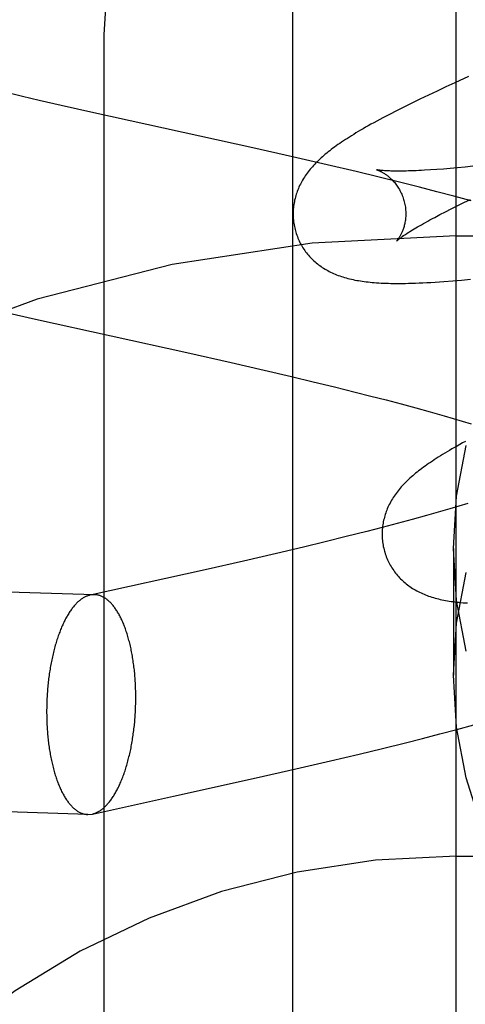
# Model space of a CAD drawing. Header units: inches. Extents: x 0 to 278, y 0 to 180.
# Tile 25 of 67: x 95.9033 to 95.9824, y 91.2778 to 91.4524. Entities that reach past the tile are written whole.
import ezdxf

# ---------------------------------------------------------------- set-up
doc = ezdxf.new("R2010")
doc.units = ezdxf.units.IN
doc.header["$LTSCALE"] = 15.310625
doc.header["$MEASUREMENT"] = 0
doc.linetypes.add('HIDDEN', pattern=[0.2, 0.1, -0.1])
doc.layers.add('DEFAULT_2', color=8, linetype='HIDDEN')
doc.layers.add('RIGHTHAND_DOOR_ASSEMBLY', color=7, linetype='CONTINUOUS')

msp = doc.modelspace()

# ---------------------------------------------------------------- linework, layer by layer
at = {"layer": 'DEFAULT_2', "color": 8, "linetype": 'HIDDEN'}
for p, q in [((95.9808, 88.0549), (95.9808, 93.5554)), ((95.9183, 90.70675), (95.9183, 91.4498)), ((95.98056, 91.44123), (95.97896, 91.4405)), ((95.98301, 91.44233), (95.98056, 91.44123)), ((95.90382, 91.43881), (95.90101, 91.43949)), ((95.9774, 91.43977), (95.97587, 91.43905)), ((95.97896, 91.4405), (95.9774, 91.43977)), ((95.90679, 91.43812), (95.90382, 91.43881)), ((95.91069, 91.43723), (95.90679, 91.43812)), ((95.97436, 91.43833), (95.97291, 91.43762)), ((95.97587, 91.43905), (95.97436, 91.43833)), ((95.9165, 91.43592), (95.91069, 91.43723)), ((95.97019, 91.43627), (95.96895, 91.43563)), ((95.97151, 91.43693), (95.97019, 91.43627)), ((95.97291, 91.43762), (95.97151, 91.43693)), ((95.9447, 91.4297), (95.9165, 91.43592)), ((95.95177, 91.42811), (95.9447, 91.4297)), ((95.9579, 91.42669), (95.95177, 91.42811)), ((95.96302, 91.42548), (95.9579, 91.42669)), ((95.97734, 91.42585), (95.97622, 91.42578)), ((95.97852, 91.42594), (95.97734, 91.42585)), ((95.97975, 91.42604), (95.97852, 91.42594)), ((95.98104, 91.42616), (95.97975, 91.42604)), ((95.98238, 91.42629), (95.98104, 91.42616)), ((95.98377, 91.42643), (95.98238, 91.42629)), ((95.96713, 91.42448), (95.96302, 91.42548)), ((95.97124, 91.42347), (95.96713, 91.42448)), ((95.97431, 91.4227), (95.97124, 91.42347)), ((95.97736, 91.42191), (95.97431, 91.4227)), ((95.98041, 91.42111), (95.97736, 91.42191)), ((95.98343, 91.42029), (95.98041, 91.42111)), ((95.98214, 91.41998), (95.98333, 91.42055)), ((95.97889, 91.41836), (95.97992, 91.41888)), ((95.97992, 91.41888), (95.981, 91.41942)), ((95.981, 91.41942), (95.98214, 91.41998)), ((95.977, 91.41737), (95.97792, 91.41786)), ((95.97792, 91.41786), (95.97889, 91.41836)), ((95.9808, 91.41407), (96.4808, 91.41407)), ((95.98177, 91.40624), (95.98337, 91.40638)), ((95.98018, 91.40611), (95.98177, 91.40624)), ((95.90067, 91.40053), (95.90612, 91.3993)), ((95.90612, 91.3993), (95.93298, 91.39338)), ((95.93298, 91.39338), (95.94085, 91.39162)), ((95.94085, 91.39162), (95.94671, 91.39027)), ((95.94671, 91.39027), (95.95156, 91.38914)), ((95.95156, 91.38914), (95.95539, 91.38822)), ((95.95539, 91.38822), (95.95918, 91.3873)), ((95.95918, 91.3873), (95.9629, 91.38637)), ((95.9629, 91.38637), (95.96565, 91.38567)), ((95.96565, 91.38567), (95.96836, 91.38497)), ((95.96836, 91.38497), (95.97102, 91.38426)), ((95.97102, 91.38426), (95.97362, 91.38356)), ((95.97362, 91.38356), (95.97617, 91.38285)), ((95.97617, 91.38285), (95.97867, 91.38214)), ((95.97867, 91.38214), (95.98029, 91.38167)), ((95.98029, 91.38167), (95.98189, 91.3812)), ((95.98189, 91.3812), (95.98346, 91.38073)), ((95.98127, 91.36612), (95.97966, 91.36565)), ((95.98284, 91.36659), (95.98127, 91.36612)), ((95.97552, 91.36447), (95.97296, 91.36377)), ((95.97803, 91.36518), (95.97552, 91.36447)), ((95.97966, 91.36565), (95.97803, 91.36518)), ((95.97034, 91.36306), (95.96768, 91.36236)), ((95.97296, 91.36377), (95.97034, 91.36306)), ((95.96496, 91.36166), (95.96128, 91.36073)), ((95.96768, 91.36236), (95.96496, 91.36166)), ((95.95753, 91.35981), (95.95373, 91.35889)), ((95.96128, 91.36073), (95.95753, 91.35981)), ((95.94892, 91.35775), (95.94308, 91.3564)), ((95.95373, 91.35889), (95.94892, 91.35775)), ((95.9803, 91.35865), (95.9803, 91.33616)), ((95.91663, 91.35043), (95.70916, 91.35687)), ((95.94308, 91.3564), (95.93622, 91.35485)), ((95.93622, 91.35485), (95.91583, 91.35035)), ((95.91663, 91.35043), (95.91583, 91.35035)), ((95.9779, 91.32574), (95.98093, 91.32654)), ((95.98093, 91.32654), (95.98395, 91.32735)), ((95.97179, 91.32417), (95.97485, 91.32495)), ((95.97485, 91.32495), (95.9779, 91.32574)), ((95.9636, 91.32216), (95.9677, 91.32316)), ((95.9677, 91.32316), (95.97179, 91.32417)), ((95.95236, 91.31953), (95.95848, 91.32095)), ((95.95848, 91.32095), (95.9636, 91.32216)), ((95.9453, 91.31794), (95.95236, 91.31953)), ((95.91542, 91.31145), (95.70795, 91.31789)), ((95.93065, 91.3147), (95.9453, 91.31794)), ((95.91623, 91.31152), (95.93065, 91.3147)), ((95.91542, 91.31145), (95.91623, 91.31152)), ((95.9808, 91.30407), (96.4808, 91.30407))]:
    msp.add_line(p, q, dxfattribs=at)
for points in [[(95.9183, 91.4498), (95.91893, 91.45941), (95.92083, 91.46886), (95.92397, 91.478), (95.92828, 91.48666), (95.93372, 91.4947), (95.94017, 91.50198), (95.94754, 91.50838), (95.95571, 91.51378), (95.96452, 91.51807), (95.97383, 91.5212), (95.98348, 91.52309), (95.9933, 91.52373)], [(95.96895, 91.43563), (95.96836, 91.43532), (95.96778, 91.43502), (95.96723, 91.43472), (95.96669, 91.43443), (95.96618, 91.43415), (95.96568, 91.43387), (95.96519, 91.4336), (95.96473, 91.43334), (95.96428, 91.43308), (95.96384, 91.43282), (95.96342, 91.43257), (95.96301, 91.43233), (95.96261, 91.43209), (95.96223, 91.43185), (95.96185, 91.43162), (95.96149, 91.43138), (95.96114, 91.43116), (95.9608, 91.43093), (95.96046, 91.43071), (95.96014, 91.43049), (95.95982, 91.43027), (95.95951, 91.43005), (95.95921, 91.42983), (95.95892, 91.42962), (95.95864, 91.4294), (95.95836, 91.42919), (95.95809, 91.42897), (95.95782, 91.42876), (95.95756, 91.42855), (95.95731, 91.42833)], [(95.95731, 91.42833), (95.95706, 91.42812), (95.95682, 91.4279), (95.95658, 91.42768), (95.95635, 91.42746), (95.95612, 91.42724), (95.9559, 91.42702), (95.95569, 91.4268), (95.95548, 91.42657), (95.95527, 91.42635), (95.95508, 91.42612), (95.95488, 91.42589), (95.9547, 91.42566), (95.95451, 91.42543), (95.95434, 91.42519), (95.95417, 91.42496), (95.95401, 91.42472), (95.95385, 91.42448), (95.95369, 91.42423), (95.95355, 91.42399), (95.95341, 91.42374), (95.95327, 91.42349), (95.95314, 91.42324), (95.95302, 91.42299), (95.9529, 91.42274), (95.95279, 91.42249), (95.95269, 91.42224), (95.95259, 91.42198), (95.9525, 91.42173), (95.95242, 91.42147), (95.95234, 91.42122), (95.95226, 91.42096), (95.9522, 91.42069), (95.95213, 91.42043), (95.95208, 91.42016), (95.95203, 91.41989), (95.95198, 91.41962), (95.95195, 91.41935), (95.95192, 91.41908), (95.95189, 91.4188), (95.95187, 91.41853), (95.95186, 91.41825), (95.95186, 91.41797), (95.95186, 91.4177), (95.95187, 91.41742), (95.95189, 91.41714), (95.95191, 91.41686), (95.95194, 91.41658), (95.95198, 91.41631), (95.95203, 91.41603), (95.95208, 91.41575), (95.95214, 91.41548), (95.9522, 91.41521), (95.95227, 91.41497)], [(95.9667, 91.4258), (95.96668, 91.4258), (95.96667, 91.4258), (95.96668, 91.4258), (95.96669, 91.4258), (95.96671, 91.42579), (95.96674, 91.42578), (95.96678, 91.42577), (95.96682, 91.42575), (95.96687, 91.42574), (95.96693, 91.42572), (95.96699, 91.42569), (95.96706, 91.42567), (95.96713, 91.42564), (95.96721, 91.4256), (95.96729, 91.42557), (95.96737, 91.42553), (95.96746, 91.42548), (95.96756, 91.42543), (95.96765, 91.42538), (95.96775, 91.42532), (95.96786, 91.42526), (95.96797, 91.4252), (95.96808, 91.42513), (95.96819, 91.42505), (95.9683, 91.42498), (95.96842, 91.42489), (95.96854, 91.4248), (95.96866, 91.42471), (95.96879, 91.42461), (95.96892, 91.4245), (95.96904, 91.42439), (95.96917, 91.42427), (95.9693, 91.42414), (95.96943, 91.42401), (95.96957, 91.42387), (95.9697, 91.42373), (95.96983, 91.42358), (95.96996, 91.42342), (95.97009, 91.42325), (95.97022, 91.42308), (95.97034, 91.4229), (95.97047, 91.42271), (95.97059, 91.42252), (95.97071, 91.42232), (95.97082, 91.42211), (95.97093, 91.4219), (95.97103, 91.42168), (95.97113, 91.42146), (95.97123, 91.42124), (95.97132, 91.42101), (95.9714, 91.42077), (95.97147, 91.42054), (95.97153, 91.42033)], [(95.97622, 91.42578), (95.97517, 91.42571), (95.97466, 91.42568), (95.97417, 91.42566), (95.97369, 91.42564), (95.97323, 91.42562), (95.97279, 91.4256), (95.97236, 91.42559), (95.97195, 91.42558), (95.97155, 91.42557), (95.97117, 91.42557), (95.97081, 91.42556), (95.97046, 91.42556), (95.97013, 91.42556), (95.96982, 91.42557), (95.96952, 91.42557), (95.96923, 91.42558), (95.96897, 91.42559), (95.96872, 91.4256), (95.96848, 91.42561), (95.96826, 91.42562), (95.96806, 91.42564), (95.96787, 91.42565), (95.9677, 91.42566), (95.96754, 91.42568), (95.9674, 91.42569), (95.96727, 91.42571), (95.96716, 91.42572), (95.96705, 91.42574), (95.96697, 91.42575), (95.96689, 91.42576), (95.96683, 91.42577), (95.96677, 91.42578), (95.96673, 91.42579), (95.9667, 91.42579), (95.9667, 91.4258)], [(95.97153, 91.42033), (95.97159, 91.42012), (95.97165, 91.41988), (95.9717, 91.41964), (95.97174, 91.41939), (95.97178, 91.41915), (95.97181, 91.41891), (95.97183, 91.41867), (95.97184, 91.41843), (95.97185, 91.4182), (95.97185, 91.41797), (95.97185, 91.41774), (95.97184, 91.41751), (95.97182, 91.4173), (95.9718, 91.41708), (95.97178, 91.41687), (95.97175, 91.41667), (95.97171, 91.41647), (95.97168, 91.41628), (95.97163, 91.41609), (95.97159, 91.41591), (95.97154, 91.41574), (95.97149, 91.41557), (95.97144, 91.4154), (95.97139, 91.41525), (95.97133, 91.4151), (95.97128, 91.41495), (95.97122, 91.41482), (95.97116, 91.41468), (95.97111, 91.41455), (95.97105, 91.41443), (95.97099, 91.41432), (95.97093, 91.41421), (95.97087, 91.4141), (95.97082, 91.414), (95.97076, 91.4139), (95.9707, 91.41381), (95.97065, 91.41373), (95.9706, 91.41365), (95.97055, 91.41358), (95.9705, 91.41351), (95.97045, 91.41345), (95.97041, 91.41339), (95.97037, 91.41334), (95.97033, 91.41329), (95.9703, 91.41325), (95.97027, 91.41322), (95.97024, 91.41319), (95.97022, 91.41317), (95.97021, 91.41315), (95.9702, 91.41314), (95.97019, 91.41313)], [(95.97019, 91.41313), (95.9702, 91.41314), (95.97022, 91.41316), (95.97024, 91.41318), (95.97027, 91.41321), (95.97031, 91.41324), (95.97036, 91.41329), (95.97042, 91.41334), (95.97049, 91.41339), (95.97057, 91.41346), (95.97066, 91.41353), (95.97077, 91.41361), (95.97088, 91.4137), (95.97101, 91.41379), (95.97115, 91.41389), (95.97131, 91.414), (95.97147, 91.41412), (95.97166, 91.41424), (95.97185, 91.41437), (95.97206, 91.41451), (95.97229, 91.41466), (95.97253, 91.41481), (95.97278, 91.41497), (95.97305, 91.41513), (95.97334, 91.41531), (95.97364, 91.41549), (95.97395, 91.41567), (95.97428, 91.41586), (95.97462, 91.41606), (95.97498, 91.41627), (95.97536, 91.41648), (95.97575, 91.41669), (95.97615, 91.41691), (95.97657, 91.41714), (95.977, 91.41737)], [(95.95227, 91.41497), (95.95233, 91.41474), (95.95242, 91.41448), (95.95251, 91.41421), (95.95261, 91.41395), (95.95271, 91.41369), (95.95282, 91.41343), (95.95294, 91.41318), (95.95306, 91.41293), (95.95319, 91.41268), (95.95332, 91.41244), (95.95347, 91.4122), (95.95361, 91.41196), (95.95376, 91.41173), (95.95392, 91.4115), (95.95408, 91.41128), (95.95425, 91.41106), (95.95442, 91.41085), (95.9546, 91.41064), (95.95478, 91.41043), (95.95497, 91.41024), (95.95515, 91.41004), (95.95535, 91.40985), (95.95555, 91.40967), (95.95575, 91.40949), (95.95595, 91.40931), (95.95616, 91.40914), (95.95637, 91.40897), (95.95659, 91.40881), (95.95681, 91.40865), (95.95704, 91.4085), (95.95728, 91.40835), (95.95752, 91.4082), (95.95776, 91.40806), (95.95801, 91.40792), (95.95826, 91.40778), (95.95852, 91.40765), (95.95878, 91.40753), (95.95904, 91.40741), (95.95931, 91.40729), (95.95958, 91.40718), (95.95985, 91.40708), (95.96013, 91.40698), (95.96042, 91.40688), (95.9607, 91.40679), (95.961, 91.4067), (95.96129, 91.40661), (95.96159, 91.40653), (95.96189, 91.40646), (95.9622, 91.40639), (95.96251, 91.40632), (95.96282, 91.40625), (95.96314, 91.40619), (95.96346, 91.40614), (95.96379, 91.40608), (95.96412, 91.40603), (95.96446, 91.40599), (95.96481, 91.40594), (95.96516, 91.4059), (95.96552, 91.40587), (95.96589, 91.40583), (95.96627, 91.4058), (95.96665, 91.40577), (95.96705, 91.40575), (95.96746, 91.40572), (95.96788, 91.40571), (95.96831, 91.40569), (95.96876, 91.40568), (95.96922, 91.40566), (95.96969, 91.40566), (95.97019, 91.40565), (95.9707, 91.40565), (95.97123, 91.40566), (95.97178, 91.40566), (95.97235, 91.40568), (95.97295, 91.40569), (95.97357, 91.40571), (95.97421, 91.40573), (95.97489, 91.40576), (95.97559, 91.4058), (95.97632, 91.40584), (95.97707, 91.40588), (95.97783, 91.40593), (95.97861, 91.40599), (95.98018, 91.40611)], [(95.98246, 91.37763), (95.98195, 91.37735), (95.98145, 91.37707), (95.98097, 91.3768), (95.9805, 91.37654), (95.98005, 91.37628), (95.97961, 91.37602), (95.97919, 91.37577), (95.97878, 91.37553), (95.97838, 91.37529), (95.978, 91.37505), (95.97763, 91.37481), (95.97726, 91.37458), (95.97691, 91.37435), (95.97657, 91.37413), (95.97624, 91.37391), (95.97591, 91.37368), (95.9756, 91.37346), (95.97529, 91.37325), (95.97499, 91.37303), (95.9747, 91.37282), (95.97441, 91.3726), (95.97414, 91.37239), (95.97387, 91.37217), (95.9736, 91.37196), (95.97334, 91.37175), (95.97309, 91.37153)], [(95.9803, 91.35865), (95.98088, 91.3679), (95.98256, 91.37688)], [(95.97309, 91.37153), (95.97284, 91.37132), (95.9726, 91.3711), (95.97236, 91.37088), (95.97213, 91.37066), (95.97191, 91.37044), (95.97169, 91.37022), (95.97147, 91.37), (95.97126, 91.36978), (95.97106, 91.36955), (95.97086, 91.36932), (95.97067, 91.36909), (95.97048, 91.36886), (95.9703, 91.36863), (95.97012, 91.36839), (95.96996, 91.36816), (95.96979, 91.36792), (95.96963, 91.36768), (95.96948, 91.36744), (95.96933, 91.36719), (95.96919, 91.36694), (95.96906, 91.36669), (95.96893, 91.36644), (95.96881, 91.36619), (95.96869, 91.36594), (95.96858, 91.36569), (95.96848, 91.36544), (95.96838, 91.36519), (95.96829, 91.36493), (95.96821, 91.36468), (95.96813, 91.36442), (95.96805, 91.36416), (95.96799, 91.3639), (95.96792, 91.36363), (95.96787, 91.36337), (95.96782, 91.3631), (95.96777, 91.36283), (95.96774, 91.36256), (95.96771, 91.36228), (95.96768, 91.36201), (95.96767, 91.36173), (95.96765, 91.36146), (95.96765, 91.36118), (95.96765, 91.3609), (95.96766, 91.36062), (95.96768, 91.36035), (95.9677, 91.36007), (95.96774, 91.35979), (95.96777, 91.35951), (95.96782, 91.35924), (95.96787, 91.35896), (95.96793, 91.35869), (95.96799, 91.35841), (95.96806, 91.35818)], [(95.96806, 91.35818), (95.96812, 91.35795), (95.96821, 91.35769), (95.9683, 91.35742), (95.9684, 91.35716), (95.9685, 91.3569), (95.96861, 91.35664), (95.96873, 91.35639), (95.96885, 91.35614), (95.96898, 91.35589), (95.96911, 91.35565), (95.96925, 91.35541), (95.9694, 91.35517), (95.96955, 91.35494), (95.96971, 91.35471), (95.96987, 91.35449), (95.97004, 91.35427), (95.97021, 91.35406), (95.97039, 91.35385), (95.97057, 91.35365), (95.97075, 91.35345), (95.97094, 91.35325), (95.97113, 91.35306), (95.97133, 91.35288), (95.97153, 91.3527), (95.97174, 91.35253), (95.97195, 91.35235), (95.97216, 91.35219), (95.97238, 91.35203), (95.9726, 91.35187), (95.97283, 91.35171), (95.97306, 91.35156), (95.9733, 91.35141), (95.97354, 91.35127), (95.97379, 91.35113), (95.97404, 91.351), (95.9743, 91.35087), (95.97456, 91.35074), (95.97482, 91.35062), (95.97509, 91.35051), (95.97536, 91.3504), (95.97563, 91.35029), (95.97591, 91.35019), (95.97619, 91.35009), (95.97648, 91.35), (95.97677, 91.34991), (95.97707, 91.34983), (95.97736, 91.34975), (95.97767, 91.34967), (95.97797, 91.3496), (95.97828, 91.34953), (95.97859, 91.34947), (95.97891, 91.34941), (95.97924, 91.34935), (95.97956, 91.3493), (95.97989, 91.34925), (95.98023, 91.3492), (95.98057, 91.34916), (95.98092, 91.34912), (95.98128, 91.34908), (95.98164, 91.34904), (95.98201, 91.34901), (95.98239, 91.34898), (95.98279, 91.34896)], [(95.98256, 91.34043), (95.98088, 91.34941), (95.9803, 91.35865)], [(95.9803, 91.33616), (95.98088, 91.3454), (95.98256, 91.35438)], [(95.92394, 91.33218), (95.92394, 91.33248), (95.92393, 91.33277), (95.92393, 91.33306), (95.92392, 91.33336), (95.92391, 91.33365), (95.92391, 91.33394), (95.92389, 91.33423), (95.92388, 91.33452), (95.92386, 91.33481), (95.92385, 91.3351), (95.92383, 91.33538), (95.92381, 91.33567), (95.92379, 91.33595), (95.92376, 91.33624), (95.92374, 91.33652), (95.92371, 91.3368), (95.92368, 91.33708), (95.92365, 91.33736), (95.92361, 91.33764), (95.92358, 91.33791), (95.92354, 91.33819), (95.9235, 91.33846), (95.92346, 91.33873), (95.92342, 91.339), (95.92338, 91.33927), (95.92334, 91.33953), (95.92329, 91.3398), (95.92324, 91.34006), (95.92319, 91.34032), (95.92314, 91.34057), (95.92309, 91.34083), (95.92303, 91.34108), (95.92297, 91.34133), (95.92292, 91.34158), (95.92286, 91.34183), (95.9228, 91.34207), (95.92273, 91.34231), (95.92267, 91.34255), (95.9226, 91.34278), (95.92254, 91.34301), (95.92247, 91.34324), (95.9224, 91.34347), (95.92233, 91.34369), (95.92225, 91.34392), (95.92218, 91.34413), (95.9221, 91.34435), (95.92203, 91.34456), (95.92195, 91.34477), (95.92187, 91.34498), (95.92179, 91.34518), (95.9217, 91.34538), (95.92162, 91.34557), (95.92154, 91.34577), (95.92145, 91.34596), (95.92136, 91.34614), (95.92127, 91.34632), (95.92118, 91.3465), (95.92109, 91.34668), (95.921, 91.34685), (95.92091, 91.34702), (95.92081, 91.34718), (95.92071, 91.34734), (95.92062, 91.3475), (95.92052, 91.34765), (95.92042, 91.3478), (95.92032, 91.34795), (95.92022, 91.34809), (95.92012, 91.34823), (95.92002, 91.34836), (95.91991, 91.34849), (95.91981, 91.34862), (95.9197, 91.34874), (95.9196, 91.34886), (95.91949, 91.34897), (95.91938, 91.34908), (95.91927, 91.34919), (95.91916, 91.34929), (95.91905, 91.34939), (95.91894, 91.34948), (95.91883, 91.34957), (95.91872, 91.34965), (95.91861, 91.34973), (95.91849, 91.34981), (95.91838, 91.34988), (95.91827, 91.34995), (95.91815, 91.35001), (95.91803, 91.35007), (95.91792, 91.35012), (95.9178, 91.35017), (95.91769, 91.35022), (95.91757, 91.35026), (95.91745, 91.3503), (95.91733, 91.35033), (95.91722, 91.35036), (95.9171, 91.35038), (95.91698, 91.3504), (95.91686, 91.35041), (95.91674, 91.35042), (95.91663, 91.35043)], [(95.91583, 91.35035), (95.91579, 91.35034), (95.91567, 91.35031), (95.91555, 91.35028), (95.91543, 91.35024), (95.91531, 91.3502), (95.91519, 91.35015), (95.91507, 91.3501), (95.91495, 91.35004), (95.91483, 91.34998), (95.91472, 91.34991), (95.9146, 91.34985), (95.91448, 91.34977), (95.91436, 91.34969), (95.91425, 91.34961), (95.91413, 91.34953), (95.91402, 91.34943), (95.9139, 91.34934), (95.91379, 91.34924), (95.91367, 91.34914), (95.91356, 91.34903), (95.91344, 91.34892), (95.91333, 91.3488), (95.91322, 91.34868), (95.91311, 91.34856), (95.913, 91.34843), (95.91289, 91.3483), (95.91278, 91.34816), (95.91267, 91.34802), (95.91256, 91.34788), (95.91245, 91.34773), (95.91235, 91.34758), (95.91224, 91.34743), (95.91214, 91.34727), (95.91204, 91.3471), (95.91193, 91.34694), (95.91183, 91.34677), (95.91173, 91.3466), (95.91163, 91.34642), (95.91153, 91.34624), (95.91143, 91.34605), (95.91134, 91.34587), (95.91124, 91.34567), (95.91115, 91.34548), (95.91105, 91.34528), (95.91096, 91.34508), (95.91087, 91.34488), (95.91078, 91.34467), (95.91069, 91.34446), (95.9106, 91.34425), (95.91052, 91.34403), (95.91043, 91.34381), (95.91035, 91.34359), (95.91026, 91.34336), (95.91018, 91.34313), (95.9101, 91.3429), (95.91002, 91.34267), (95.90995, 91.34243), (95.90987, 91.34219), (95.9098, 91.34195), (95.90972, 91.34171), (95.90965, 91.34146), (95.90958, 91.34121), (95.90951, 91.34096), (95.90945, 91.34071), (95.90938, 91.34045), (95.90932, 91.34019), (95.90925, 91.33993), (95.90919, 91.33967), (95.90913, 91.33941), (95.90908, 91.33914), (95.90902, 91.33887), (95.90897, 91.3386), (95.90891, 91.33833), (95.90886, 91.33806), (95.90881, 91.33778), (95.90876, 91.33751), (95.90872, 91.33723), (95.90867, 91.33695), (95.90863, 91.33667), (95.90859, 91.33639), (95.90855, 91.3361), (95.90851, 91.33582), (95.90847, 91.33553), (95.90844, 91.33525), (95.9084, 91.33496), (95.90837, 91.33467), (95.90834, 91.33438), (95.90832, 91.33409), (95.90829, 91.3338), (95.90827, 91.33351), (95.90824, 91.33322), (95.90822, 91.33292), (95.9082, 91.33263), (95.90819, 91.33234), (95.90817, 91.33204), (95.90816, 91.33175), (95.90815, 91.33145), (95.90814, 91.33116), (95.90813, 91.33087), (95.90812, 91.33057), (95.90812, 91.33028), (95.90811, 91.32998), (95.90811, 91.32969)], [(96.01399, 91.27349), (96.00658, 91.27916), (95.99991, 91.28566), (95.99411, 91.2929), (95.98923, 91.30077), (95.98537, 91.30916), (95.98256, 91.31793), (95.98088, 91.32691), (95.9803, 91.33616)], [(95.91623, 91.31152), (95.91626, 91.31153), (95.91638, 91.31156), (95.9165, 91.3116), (95.91662, 91.31163), (95.91674, 91.31168), (95.91686, 91.31173), (95.91698, 91.31178), (95.9171, 91.31183), (95.91722, 91.31189), (95.91733, 91.31196), (95.91745, 91.31203), (95.91757, 91.3121), (95.91769, 91.31218), (95.9178, 91.31226), (95.91792, 91.31235), (95.91803, 91.31244), (95.91815, 91.31253), (95.91827, 91.31263), (95.91838, 91.31274), (95.91849, 91.31284), (95.91861, 91.31296), (95.91872, 91.31307), (95.91883, 91.31319), (95.91894, 91.31331), (95.91905, 91.31344), (95.91916, 91.31357), (95.91927, 91.31371), (95.91938, 91.31385), (95.91949, 91.31399), (95.9196, 91.31414), (95.9197, 91.31429), (95.91981, 91.31445), (95.91991, 91.31461), (95.92002, 91.31477), (95.92012, 91.31494), (95.92022, 91.31511), (95.92032, 91.31528), (95.92042, 91.31546), (95.92052, 91.31564), (95.92062, 91.31582), (95.92071, 91.31601), (95.92081, 91.3162), (95.92091, 91.31639), (95.921, 91.31659), (95.92109, 91.31679), (95.92118, 91.317), (95.92127, 91.3172), (95.92136, 91.31741), (95.92145, 91.31763), (95.92154, 91.31784), (95.92162, 91.31806), (95.9217, 91.31829), (95.92179, 91.31851), (95.92187, 91.31874), (95.92195, 91.31897), (95.92203, 91.31921), (95.9221, 91.31944), (95.92218, 91.31968), (95.92225, 91.31992), (95.92233, 91.32017), (95.9224, 91.32041), (95.92247, 91.32066), (95.92254, 91.32091), (95.9226, 91.32117), (95.92267, 91.32142), (95.92273, 91.32168), (95.9228, 91.32194), (95.92286, 91.3222), (95.92292, 91.32247), (95.92297, 91.32273), (95.92303, 91.323), (95.92309, 91.32327), (95.92314, 91.32354), (95.92319, 91.32382), (95.92324, 91.32409), (95.92329, 91.32437), (95.92334, 91.32464), (95.92338, 91.32492), (95.92342, 91.32521), (95.92346, 91.32549), (95.9235, 91.32577), (95.92354, 91.32606), (95.92358, 91.32634), (95.92361, 91.32663), (95.92365, 91.32692), (95.92368, 91.3272), (95.92371, 91.32749), (95.92374, 91.32778), (95.92376, 91.32807), (95.92379, 91.32837), (95.92381, 91.32866), (95.92383, 91.32895), (95.92385, 91.32924), (95.92386, 91.32954), (95.92388, 91.32983), (95.92389, 91.33012), (95.92391, 91.33042), (95.92391, 91.33071), (95.92392, 91.33101), (95.92393, 91.3313), (95.92393, 91.3316), (95.92394, 91.33189), (95.92394, 91.33218)], [(95.90811, 91.32969), (95.90811, 91.3294), (95.90812, 91.3291), (95.90812, 91.32881), (95.90813, 91.32852), (95.90814, 91.32823), (95.90815, 91.32793), (95.90816, 91.32764), (95.90817, 91.32735), (95.90819, 91.32707), (95.9082, 91.32678), (95.90822, 91.32649), (95.90824, 91.3262), (95.90827, 91.32592), (95.90829, 91.32563), (95.90832, 91.32535), (95.90834, 91.32507), (95.90837, 91.32479), (95.9084, 91.32451), (95.90844, 91.32423), (95.90847, 91.32396), (95.90851, 91.32368), (95.90855, 91.32341), (95.90859, 91.32314), (95.90863, 91.32287), (95.90867, 91.32261), (95.90872, 91.32234), (95.90876, 91.32208), (95.90881, 91.32182), (95.90886, 91.32156), (95.90891, 91.3213), (95.90897, 91.32104), (95.90902, 91.32079), (95.90908, 91.32054), (95.90913, 91.32029), (95.90919, 91.32005), (95.90925, 91.31981), (95.90932, 91.31957), (95.90938, 91.31933), (95.90945, 91.31909), (95.90951, 91.31886), (95.90958, 91.31863), (95.90965, 91.3184), (95.90972, 91.31818), (95.9098, 91.31796), (95.90987, 91.31774), (95.90995, 91.31753), (95.91002, 91.31731), (95.9101, 91.3171), (95.91018, 91.3169), (95.91026, 91.3167), (95.91035, 91.3165), (95.91043, 91.3163), (95.91052, 91.31611), (95.9106, 91.31592), (95.91069, 91.31573), (95.91078, 91.31555), (95.91087, 91.31537), (95.91096, 91.3152), (95.91105, 91.31502), (95.91115, 91.31486), (95.91124, 91.31469), (95.91134, 91.31453), (95.91143, 91.31437), (95.91153, 91.31422), (95.91163, 91.31407), (95.91173, 91.31392), (95.91183, 91.31378), (95.91193, 91.31364), (95.91204, 91.31351), (95.91214, 91.31338), (95.91224, 91.31325), (95.91235, 91.31313), (95.91245, 91.31302), (95.91256, 91.3129), (95.91267, 91.31279), (95.91278, 91.31269), (95.91289, 91.31259), (95.913, 91.31249), (95.91311, 91.3124), (95.91322, 91.31231), (95.91333, 91.31222), (95.91344, 91.31214), (95.91356, 91.31207), (95.91367, 91.31199), (95.91379, 91.31193), (95.9139, 91.31186), (95.91402, 91.31181), (95.91413, 91.31175), (95.91425, 91.3117), (95.91436, 91.31166), (95.91448, 91.31162), (95.9146, 91.31158), (95.91472, 91.31155), (95.91483, 91.31152), (95.91495, 91.3115), (95.91507, 91.31148), (95.91519, 91.31146), (95.91531, 91.31145), (95.91542, 91.31145)]]:
    msp.add_lwpolyline(points, dxfattribs=at)
for radius in [0.25, 0.14]:
    msp.add_arc((95.9808, 91.16407), radius, 90, 270, dxfattribs=at)
at = {"layer": 'RIGHTHAND_DOOR_ASSEMBLY', "color": 3, "linetype": 'Continuous'}
msp.add_line((95.9518, 79.77207), (95.9518, 102.27207), dxfattribs=at)

doc.saveas('drawing.dxf')
